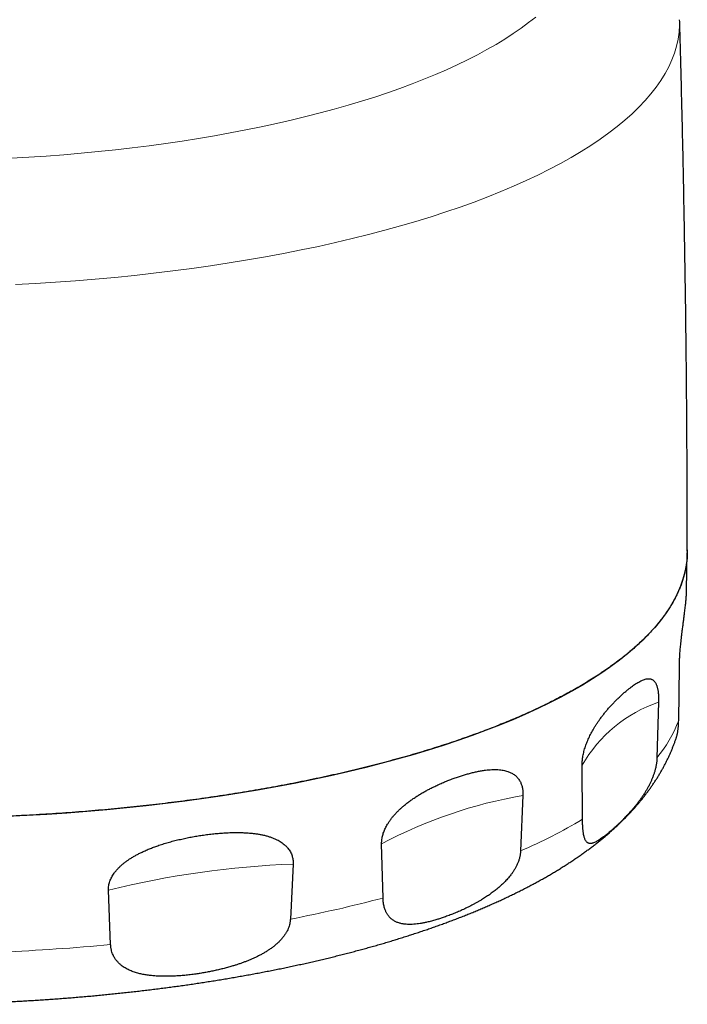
# Model space of a CAD drawing. Header units: millimetres. Extents: x 8 to 495, y 12 to 550.
# Tile 2 of 39: x 277 to 303, y 169 to 207. Entities that reach past the tile are written whole.
import ezdxf

# ---------------------------------------------------------------- set-up
doc = ezdxf.new("R2010")
doc.units = ezdxf.units.MM

msp = doc.modelspace()

# ---------------------------------------------------------------- linework, layer by layer
at = {"color": 7, "linetype": 'Continuous', "lineweight": 30}
for p, q in [((302.986, 184.876), (303.012, 186.287)), ((302.683, 179.861), (302.709, 181.935)), ((301.913, 180.567), (301.85, 178.429)), ((298.998, 176.074), (298.984, 178.148)), ((296.718, 176.988), (296.627, 174.861)), ((291.358, 173.058), (291.305, 175.136)), ((287.913, 174.361), (287.809, 172.247)), ((280.925, 171.272), (280.841, 173.359))]:
    msp.add_line(p, q, dxfattribs=at)
at = {"color": 8, "linetype": 'Continuous', "lineweight": 0, "flags": 128}
for points in [[(277.109, 201.416), (277.785, 201.455), (278.457, 201.501), (279.126, 201.553), (279.79, 201.611), (280.45, 201.674), (281.105, 201.744), (281.754, 201.819), (282.397, 201.9), (283.034, 201.987), (283.664, 202.08), (284.286, 202.178), (284.901, 202.282), (285.508, 202.391), (286.106, 202.505), (286.695, 202.625), (287.275, 202.75), (287.845, 202.881), (288.405, 203.016), (288.954, 203.156), (289.492, 203.301), (290.019, 203.451), (290.535, 203.606), (291.038, 203.765), (291.529, 203.929), (292.008, 204.097), (292.473, 204.269), (292.925, 204.445), (293.363, 204.625), (293.788, 204.809), (294.198, 204.997), (294.594, 205.189), (294.974, 205.384), (295.34, 205.582), (295.691, 205.784), (296.026, 205.988), (296.345, 206.196), (296.648, 206.406), (296.935, 206.619), (297.206, 206.834)], [(302.72, 206.731), (302.72, 206.515), (302.701, 206.249), (302.661, 205.983), (302.601, 205.718), (302.521, 205.453), (302.421, 205.189), (302.3, 204.926), (302.159, 204.664), (301.999, 204.403), (301.818, 204.144), (301.618, 203.887), (301.398, 203.631), (301.158, 203.378), (300.899, 203.127), (300.621, 202.878), (300.324, 202.632), (300.008, 202.389), (299.674, 202.148), (299.321, 201.911), (298.95, 201.676), (298.562, 201.446), (298.156, 201.218), (297.733, 200.995), (297.292, 200.775), (296.835, 200.56), (296.362, 200.348), (295.872, 200.141), (295.367, 199.939), (294.847, 199.74), (294.311, 199.547), (293.761, 199.359), (293.197, 199.175), (292.619, 198.997), (292.027, 198.824), (291.422, 198.656), (290.805, 198.494), (290.175, 198.337), (289.534, 198.186), (288.881, 198.041), (288.218, 197.902), (287.544, 197.768), (286.859, 197.641), (286.166, 197.52), (285.463, 197.405), (284.752, 197.297), (284.033, 197.195), (283.306, 197.099), (282.572, 197.01), (281.832, 196.928), (281.085, 196.852), (280.333, 196.783), (279.576, 196.721), (278.815, 196.666), (278.049, 196.617), (277.28, 196.575)]]:
    msp.add_lwpolyline(points, dxfattribs=at)
at = {"color": 7, "linetype": 'Continuous', "lineweight": 30, "flags": 128}
for points in [[(303.006, 186.133), (303.002, 186.084), (302.971, 185.816), (302.92, 185.547), (302.848, 185.28), (302.756, 185.013), (302.643, 184.747), (302.51, 184.483), (302.357, 184.219), (302.184, 183.957), (301.99, 183.697), (301.777, 183.438), (301.544, 183.182), (301.292, 182.927), (301.02, 182.675), (300.729, 182.426), (300.419, 182.179), (300.09, 181.935), (299.743, 181.694), (299.377, 181.457), (298.993, 181.222), (298.592, 180.991), (298.173, 180.764), (297.736, 180.541), (297.283, 180.321), (296.813, 180.106), (296.327, 179.895), (295.825, 179.689), (295.307, 179.487), (294.774, 179.29), (294.226, 179.097), (293.663, 178.91), (293.086, 178.727), (292.496, 178.55), (291.892, 178.379), (291.275, 178.212), (290.646, 178.052), (290.005, 177.896), (289.352, 177.747), (288.687, 177.604), (288.013, 177.467), (287.327, 177.335), (286.632, 177.21), (285.928, 177.091), (285.215, 176.979), (284.493, 176.873), (283.764, 176.773), (283.027, 176.68), (282.283, 176.594), (281.533, 176.514), (280.777, 176.442), (280.016, 176.375), (279.25, 176.316), (278.48, 176.264), (277.706, 176.218), (276.928, 176.18)], [(303.012, 186.4), (303.013, 186.353), (303.01, 186.214)]]:
    msp.add_lwpolyline(points, dxfattribs=at)
at = {"color": 8, "linetype": 'Continuous', "lineweight": 0}
for centre, radius, start, end in [((303.659, 175.469), 5.389, 108.9052, 150.1885), ((297.862, 181.706), 5.162, 320.5858, 339.0513), ((299.77, 159.226), 18.022, 99.7491, 118.0144), ((288.113, 194.418), 21.33, 293.5263, 300.6868), ((289.27, 139.321), 35.066, 92.2175, 103.9093), ((277.491, 225.567), 54.309, 280.952, 284.7935), ((273.198, 253.928), 83.016, 272.4438, 275.3401)]:
    msp.add_arc(centre, radius, start, end, dxfattribs=at)
at = {"color": 7, "linetype": 'Continuous', "lineweight": 30}
for points, knots in [([(303.013, 186.36), (303.012, 186.583), (303.012, 187.229), (303.01, 188.298), (303.006, 189.567), (302.999, 190.836), (302.99, 192.104), (302.978, 193.373), (302.965, 194.642), (302.949, 195.91), (302.93, 197.179), (302.91, 198.447), (302.887, 199.716), (302.862, 200.984), (302.835, 202.253), (302.805, 203.521), (302.774, 204.789), (302.745, 205.859), (302.727, 206.506), (302.72, 206.731)], [0, 0, 0, 0, 0.032857, 0.09513, 0.157403, 0.219676, 0.281949, 0.344222, 0.406494, 0.468767, 0.531038, 0.59331, 0.655581, 0.717852, 0.780122, 0.842392, 0.904662, 0.96693, 1, 1, 1, 1]), ([(303.012, 186.36), (303.012, 186.35), (303.013, 186.291), (303.009, 186.183), (302.999, 186.035), (302.982, 185.887), (302.957, 185.732), (302.925, 185.57), (302.883, 185.401), (302.832, 185.232), (302.774, 185.064), (302.707, 184.896), (302.632, 184.727), (302.548, 184.559), (302.457, 184.391), (302.357, 184.224), (302.248, 184.056), (302.13, 183.887), (302.002, 183.717), (301.865, 183.548), (301.721, 183.379), (301.567, 183.212), (301.405, 183.044), (301.233, 182.877), (301.054, 182.712), (300.866, 182.547), (300.668, 182.382), (300.46, 182.217), (300.242, 182.052), (300.016, 181.888), (299.78, 181.726), (299.536, 181.565), (299.285, 181.405), (299.025, 181.247), (298.762, 181.094), (298.497, 180.945), (298.229, 180.8), (297.953, 180.657), (297.671, 180.515), (297.381, 180.374), (297.084, 180.235), (296.78, 180.098), (296.477, 179.966), (296.176, 179.839), (295.877, 179.716), (295.572, 179.596), (295.255, 179.474), (294.925, 179.351), (294.582, 179.228), (294.233, 179.106), (293.878, 178.987), (293.516, 178.869), (293.148, 178.753), (292.773, 178.639), (292.393, 178.527), (292.008, 178.417), (291.614, 178.309), (291.214, 178.203), (290.805, 178.098), (290.392, 177.996), (289.973, 177.896), (289.549, 177.798), (289.118, 177.703), (288.682, 177.61), (288.241, 177.519), (287.796, 177.431), (287.351, 177.347), (286.907, 177.266), (286.464, 177.188), (286.017, 177.113), (285.566, 177.04), (285.111, 176.97), (284.651, 176.902), (284.187, 176.837), (283.72, 176.775), (283.25, 176.715), (282.774, 176.657), (282.293, 176.602), (281.807, 176.549), (281.317, 176.5), (280.826, 176.453), (280.331, 176.409), (279.832, 176.367), (279.33, 176.329), (278.827, 176.293), (278.322, 176.261), (277.847, 176.233), (277.405, 176.209), (276.994, 176.19), (276.583, 176.172), (276.17, 176.156), (275.756, 176.142), (275.313, 176.129), (274.841, 176.118), (274.339, 176.109), (273.836, 176.103), (273.333, 176.099), (272.829, 176.099), (272.324, 176.101), (271.818, 176.107), (271.312, 176.115), (270.806, 176.126), (270.327, 176.14), (269.873, 176.155), (269.446, 176.172), (269.019, 176.19), (268.592, 176.211), (268.166, 176.234), (267.747, 176.258), (267.334, 176.284), (266.927, 176.312), (266.521, 176.342), (266.117, 176.374), (265.713, 176.407), (265.282, 176.445), (264.826, 176.488), (264.343, 176.536), (263.863, 176.588), (263.385, 176.641), (262.909, 176.698), (262.435, 176.758), (261.962, 176.82), (261.493, 176.885), (261.027, 176.953), (260.588, 177.02), (260.174, 177.086), (259.787, 177.15), (259.402, 177.216), (259.019, 177.283), (258.64, 177.353), (258.267, 177.424), (257.903, 177.495), (257.546, 177.568), (257.192, 177.642), (256.84, 177.717), (256.492, 177.795), (256.122, 177.879), (255.734, 177.971), (255.326, 178.071), (254.923, 178.174), (254.526, 178.278), (254.133, 178.385), (253.744, 178.495), (253.359, 178.607), (252.98, 178.721), (252.607, 178.838), (252.258, 178.95), (251.93, 179.059), (251.625, 179.164), (251.324, 179.27), (251.027, 179.378), (250.735, 179.487), (250.433, 179.603), (250.123, 179.726), (249.806, 179.857), (249.495, 179.989), (249.19, 180.122), (248.892, 180.258), (248.599, 180.396), (248.312, 180.536), (248.033, 180.677), (247.76, 180.82), (247.491, 180.966), (247.228, 181.114), (246.969, 181.266), (246.718, 181.419), (246.475, 181.573), (246.239, 181.729), (246.011, 181.888), (245.789, 182.047), (245.576, 182.208), (245.371, 182.371), (245.177, 182.532), (244.993, 182.693), (244.818, 182.852), (244.652, 183.013), (244.493, 183.174), (244.342, 183.337), (244.199, 183.501), (244.063, 183.666), (243.936, 183.832), (243.816, 183.999), (243.704, 184.167), (243.6, 184.337), (243.504, 184.508), (243.416, 184.68), (243.336, 184.853), (243.266, 185.026), (243.203, 185.2), (243.15, 185.375), (243.105, 185.55), (243.068, 185.726), (243.04, 185.905), (243.022, 186.087), (243.013, 186.24), (243.013, 186.331), (243.014, 186.36)], [0, 0, 0, 0, 0.000899, 0.005487, 0.010083, 0.01468, 0.019276, 0.024533, 0.029792, 0.035051, 0.040309, 0.045566, 0.05086, 0.056155, 0.06145, 0.066744, 0.072038, 0.07748, 0.082922, 0.088366, 0.093808, 0.09925, 0.104732, 0.110215, 0.115699, 0.121182, 0.126664, 0.132281, 0.137897, 0.143521, 0.149145, 0.154782, 0.160421, 0.166022, 0.171626, 0.176944, 0.182263, 0.187582, 0.1929, 0.198242, 0.203585, 0.208928, 0.21427, 0.219213, 0.224156, 0.229104, 0.234052, 0.239336, 0.244622, 0.249908, 0.255193, 0.260478, 0.265799, 0.271122, 0.276444, 0.281767, 0.287088, 0.292503, 0.297918, 0.303335, 0.30875, 0.314165, 0.319619, 0.325074, 0.33053, 0.335985, 0.34144, 0.346724, 0.35201, 0.357296, 0.362581, 0.367866, 0.373187, 0.378509, 0.383832, 0.389155, 0.394476, 0.399891, 0.405306, 0.410722, 0.416138, 0.421553, 0.427007, 0.432462, 0.437918, 0.443373, 0.448827, 0.453228, 0.457629, 0.462029, 0.466437, 0.470846, 0.475254, 0.480589, 0.485925, 0.491261, 0.496598, 0.501933, 0.507306, 0.51268, 0.518054, 0.523429, 0.528802, 0.533366, 0.537931, 0.542496, 0.547069, 0.551642, 0.556215, 0.560616, 0.565017, 0.569417, 0.573825, 0.578234, 0.582642, 0.587977, 0.593313, 0.598649, 0.603986, 0.609321, 0.614694, 0.620068, 0.625442, 0.630817, 0.63619, 0.640754, 0.645319, 0.649884, 0.654457, 0.65903, 0.663604, 0.668006, 0.672409, 0.676812, 0.681222, 0.685632, 0.690043, 0.695363, 0.700684, 0.706005, 0.711327, 0.716647, 0.722004, 0.727363, 0.732722, 0.738081, 0.743439, 0.748027, 0.752615, 0.757202, 0.761799, 0.766395, 0.770992, 0.776249, 0.781507, 0.786766, 0.792024, 0.797282, 0.802575, 0.80787, 0.813165, 0.81846, 0.823753, 0.829195, 0.834638, 0.840081, 0.845524, 0.850966, 0.856448, 0.861931, 0.867414, 0.872897, 0.878379, 0.883664, 0.888949, 0.894235, 0.899521, 0.904805, 0.910127, 0.915449, 0.920772, 0.926095, 0.931416, 0.93683, 0.942246, 0.947662, 0.953078, 0.958492, 0.963946, 0.969402, 0.974858, 0.980313, 0.985767, 0.99155, 0.997335, 1, 1, 1, 1]), ([(302.709, 181.935), (302.709, 181.958), (302.71, 182.003), (302.712, 182.077), (302.715, 182.156), (302.719, 182.24), (302.724, 182.325), (302.73, 182.417), (302.737, 182.514), (302.746, 182.615), (302.755, 182.716), (302.764, 182.805), (302.772, 182.881), (302.778, 182.945), (302.785, 183.008), (302.792, 183.07), (302.8, 183.131), (302.809, 183.212), (302.82, 183.3), (302.832, 183.396), (302.843, 183.482), (302.854, 183.564), (302.864, 183.644), (302.874, 183.722), (302.884, 183.798), (302.894, 183.871), (302.905, 183.957), (302.916, 184.053), (302.929, 184.158), (302.94, 184.258), (302.951, 184.354), (302.96, 184.446), (302.967, 184.534), (302.974, 184.619), (302.979, 184.695), (302.982, 184.764), (302.985, 184.823), (302.985, 184.86), (302.986, 184.876)], [0, 0, 0, 0, 0.016526, 0.033153, 0.051879, 0.070744, 0.090018, 0.10942, 0.132722, 0.156195, 0.180131, 0.204196, 0.220442, 0.236688, 0.253037, 0.269386, 0.285992, 0.302599, 0.335938, 0.362089, 0.38824, 0.414534, 0.440829, 0.467463, 0.494098, 0.520813, 0.547529, 0.590615, 0.633703, 0.676969, 0.720237, 0.763932, 0.807628, 0.851427, 0.895227, 0.932109, 0.969004, 1, 1, 1, 1]), ([(300.705, 181.02), (300.733, 181.043), (300.79, 181.09), (300.874, 181.154), (300.955, 181.213), (301.036, 181.268), (301.114, 181.317), (301.191, 181.361), (301.266, 181.398), (301.337, 181.428), (301.403, 181.449), (301.465, 181.462), (301.52, 181.467), (301.569, 181.465), (301.612, 181.457), (301.653, 181.442), (301.689, 181.423), (301.72, 181.399), (301.746, 181.374), (301.77, 181.344), (301.794, 181.309), (301.816, 181.268), (301.835, 181.224), (301.851, 181.179), (301.864, 181.133), (301.876, 181.082), (301.887, 181.028), (301.896, 180.97), (301.903, 180.909), (301.909, 180.845), (301.913, 180.779), (301.915, 180.709), (301.915, 180.639), (301.914, 180.591), (301.913, 180.567)], [0, 0, 0, 0, 0.048494, 0.097003, 0.14551, 0.194002, 0.243062, 0.292145, 0.341221, 0.390271, 0.434668, 0.479077, 0.523465, 0.557393, 0.591352, 0.625298, 0.659208, 0.683264, 0.707393, 0.73154, 0.75566, 0.779729, 0.803744, 0.822464, 0.841246, 0.860034, 0.878785, 0.89748, 0.914851, 0.932275, 0.949691, 0.967051, 0.983525, 1, 1, 1, 1]), ([(298.984, 178.148), (298.984, 178.166), (298.984, 178.202), (298.987, 178.266), (298.993, 178.338), (299.002, 178.419), (299.016, 178.501), (299.033, 178.588), (299.055, 178.679), (299.081, 178.774), (299.111, 178.867), (299.143, 178.959), (299.179, 179.051), (299.219, 179.145), (299.262, 179.24), (299.308, 179.332), (299.354, 179.42), (299.405, 179.512), (299.462, 179.607), (299.523, 179.705), (299.584, 179.798), (299.654, 179.898), (299.731, 180.003), (299.816, 180.113), (299.905, 180.223), (299.999, 180.333), (300.097, 180.442), (300.194, 180.545), (300.289, 180.642), (300.389, 180.74), (300.493, 180.837), (300.6, 180.933), (300.67, 180.991), (300.705, 181.02)], [0, 0, 0, 0, 0.012704, 0.025408, 0.043244, 0.061144, 0.079051, 0.0969, 0.118309, 0.139803, 0.161354, 0.1829, 0.204353, 0.229001, 0.253699, 0.278432, 0.303165, 0.327842, 0.35862, 0.389427, 0.420244, 0.451035, 0.493017, 0.53502, 0.577011, 0.626438, 0.675901, 0.725388, 0.774872, 0.824316, 0.882872, 0.941442, 1, 1, 1, 1]), ([(302.592, 179.204), (302.595, 179.211), (302.6, 179.228), (302.609, 179.259), (302.619, 179.294), (302.628, 179.333), (302.637, 179.374), (302.645, 179.418), (302.653, 179.465), (302.659, 179.511), (302.665, 179.556), (302.669, 179.6), (302.673, 179.645), (302.677, 179.702), (302.681, 179.773), (302.682, 179.832), (302.683, 179.861)], [0, 0, 0, 0, 0.050173, 0.12137, 0.192898, 0.26455, 0.337707, 0.411026, 0.484878, 0.558929, 0.617974, 0.677136, 0.736674, 0.796347, 0.897806, 1, 1, 1, 1]), ([(243.433, 179.204), (243.44, 179.183), (243.459, 179.124), (243.493, 179.028), (243.536, 178.913), (243.581, 178.798), (243.629, 178.684), (243.679, 178.57), (243.731, 178.456), (243.785, 178.342), (243.842, 178.229), (243.901, 178.116), (243.962, 178.003), (244.026, 177.891), (244.093, 177.779), (244.161, 177.667), (244.233, 177.555), (244.306, 177.444), (244.382, 177.333), (244.461, 177.222), (244.542, 177.112), (244.626, 177.002), (244.712, 176.892), (244.8, 176.782), (244.892, 176.673), (244.985, 176.565), (245.082, 176.456), (245.181, 176.348), (245.282, 176.241), (245.386, 176.134), (245.493, 176.027), (245.602, 175.921), (245.714, 175.816), (245.828, 175.711), (245.945, 175.607), (246.064, 175.503), (246.185, 175.4), (246.309, 175.298), (246.436, 175.196), (246.564, 175.095), (246.695, 174.995), (246.828, 174.896), (246.963, 174.798), (247.1, 174.7), (247.24, 174.603), (247.381, 174.508), (247.525, 174.413), (247.67, 174.318), (247.817, 174.225), (247.967, 174.133), (248.118, 174.042), (248.271, 173.951), (248.425, 173.862), (248.582, 173.773), (248.74, 173.686), (248.899, 173.599), (249.061, 173.513), (249.224, 173.428), (249.389, 173.344), (249.555, 173.261), (249.723, 173.179), (249.892, 173.097), (250.064, 173.017), (250.236, 172.937), (250.41, 172.859), (250.586, 172.781), (250.763, 172.704), (250.941, 172.628), (251.121, 172.553), (251.303, 172.478), (251.485, 172.405), (251.67, 172.332), (251.855, 172.26), (252.042, 172.189), (252.231, 172.119), (252.421, 172.049), (252.612, 171.981), (252.804, 171.913), (252.998, 171.846), (253.193, 171.78), (253.39, 171.714), (253.587, 171.649), (253.786, 171.586), (253.987, 171.522), (254.188, 171.46), (254.391, 171.399), (254.595, 171.338), (254.801, 171.278), (255.007, 171.219), (255.215, 171.16), (255.424, 171.103), (255.634, 171.046), (255.845, 170.99), (256.058, 170.934), (256.271, 170.88), (256.486, 170.826), (256.702, 170.773), (256.919, 170.72), (257.137, 170.669), (257.356, 170.618), (257.577, 170.568), (257.798, 170.519), (258.02, 170.47), (258.244, 170.423), (258.468, 170.376), (258.693, 170.329), (258.92, 170.284), (259.147, 170.239), (259.375, 170.195), (259.605, 170.152), (259.835, 170.11), (260.066, 170.068), (260.298, 170.027), (260.531, 169.987), (260.765, 169.948), (260.999, 169.91), (261.235, 169.872), (261.471, 169.835), (261.708, 169.799), (261.946, 169.763), (262.184, 169.729), (262.424, 169.695), (262.664, 169.662), (262.905, 169.629), (263.147, 169.598), (263.389, 169.567), (263.632, 169.537), (263.875, 169.508), (264.12, 169.479), (264.365, 169.452), (264.61, 169.425), (264.856, 169.399), (265.103, 169.373), (265.35, 169.349), (265.598, 169.325), (265.846, 169.302), (266.095, 169.28), (266.344, 169.259), (266.594, 169.238), (266.844, 169.218), (267.095, 169.199), (267.346, 169.181), (267.598, 169.164), (267.85, 169.147), (268.102, 169.131), (268.355, 169.116), (268.608, 169.102), (268.861, 169.089), (269.114, 169.076), (269.368, 169.064), (269.622, 169.053), (269.877, 169.043), (270.131, 169.033), (270.386, 169.025), (270.641, 169.017), (270.896, 169.01), (271.151, 169.004), (271.407, 168.998), (271.662, 168.994), (271.918, 168.99), (272.174, 168.987), (272.43, 168.985), (272.685, 168.983), (272.941, 168.983), (273.197, 168.983), (273.453, 168.984), (273.709, 168.985), (273.964, 168.988), (274.22, 168.991), (274.476, 168.996), (274.731, 169.001), (274.986, 169.006), (275.242, 169.013), (275.497, 169.02), (275.752, 169.029), (276.006, 169.038), (276.261, 169.047), (276.515, 169.058), (276.769, 169.069), (277.023, 169.081), (277.276, 169.094), (277.529, 169.108), (277.782, 169.123), (278.034, 169.138), (278.286, 169.154), (278.538, 169.171), (278.789, 169.189), (279.04, 169.208), (279.291, 169.227), (279.541, 169.247), (279.79, 169.268), (280.039, 169.29), (280.288, 169.312), (280.536, 169.335), (280.783, 169.359), (281.03, 169.384), (281.277, 169.41), (281.522, 169.436), (281.768, 169.464), (282.012, 169.492), (282.256, 169.52), (282.499, 169.55), (282.742, 169.58), (282.984, 169.611), (283.225, 169.643), (283.465, 169.676), (283.705, 169.709), (283.944, 169.743), (284.182, 169.778), (284.42, 169.814), (284.656, 169.851), (284.892, 169.888), (285.127, 169.926), (285.361, 169.965), (285.595, 170.005), (285.827, 170.045), (286.058, 170.086), (286.289, 170.128), (286.519, 170.171), (286.747, 170.214), (286.975, 170.258), (287.202, 170.303), (287.428, 170.349), (287.652, 170.395), (287.876, 170.443), (288.099, 170.491), (288.321, 170.539), (288.541, 170.589), (288.761, 170.639), (288.98, 170.69), (289.197, 170.742), (289.413, 170.795), (289.629, 170.848), (289.843, 170.902), (290.056, 170.957), (290.267, 171.013), (290.478, 171.069), (290.687, 171.126), (290.896, 171.184), (291.103, 171.243), (291.308, 171.302), (291.513, 171.363), (291.716, 171.424), (291.918, 171.485), (292.119, 171.548), (292.319, 171.611), (292.517, 171.675), (292.714, 171.74), (292.91, 171.806), (293.104, 171.872), (293.297, 171.94), (293.489, 172.008), (293.679, 172.076), (293.868, 172.146), (294.056, 172.217), (294.242, 172.288), (294.427, 172.36), (294.61, 172.433), (294.792, 172.507), (294.973, 172.581), (295.152, 172.657), (295.33, 172.733), (295.506, 172.81), (295.68, 172.888), (295.854, 172.967), (296.025, 173.047), (296.196, 173.128), (296.364, 173.209), (296.532, 173.292), (296.697, 173.375), (296.861, 173.459), (297.024, 173.544), (297.184, 173.63), (297.343, 173.718), (297.501, 173.805), (297.657, 173.894), (297.811, 173.984), (297.963, 174.075), (298.114, 174.167), (298.262, 174.26), (298.409, 174.353), (298.554, 174.448), (298.698, 174.544), (298.839, 174.64), (298.978, 174.738), (299.115, 174.836), (299.25, 174.936), (299.383, 175.036), (299.514, 175.137), (299.643, 175.239), (299.769, 175.342), (299.893, 175.445), (300.015, 175.55), (300.134, 175.655), (300.251, 175.761), (300.366, 175.867), (300.478, 175.974), (300.587, 176.082), (300.694, 176.191), (300.799, 176.3), (300.901, 176.409), (301, 176.519), (301.096, 176.63), (301.19, 176.741), (301.282, 176.852), (301.37, 176.964), (301.456, 177.076), (301.54, 177.189), (301.621, 177.301), (301.699, 177.415), (301.775, 177.528), (301.848, 177.642), (301.918, 177.756), (301.987, 177.87), (302.052, 177.984), (302.115, 178.099), (302.176, 178.214), (302.234, 178.329), (302.289, 178.445), (302.342, 178.56), (302.393, 178.676), (302.441, 178.792), (302.487, 178.909), (302.531, 179.025), (302.566, 179.123), (302.585, 179.183), (302.592, 179.204)], [0, 0, 0, 0, 0.001334, 0.003886, 0.006451, 0.00903, 0.011623, 0.014232, 0.016858, 0.019501, 0.022161, 0.02484, 0.027538, 0.030256, 0.032995, 0.035754, 0.038536, 0.041339, 0.044165, 0.047014, 0.049886, 0.052781, 0.0557, 0.058642, 0.061608, 0.064597, 0.067609, 0.070643, 0.0737, 0.076777, 0.079876, 0.082994, 0.086131, 0.089286, 0.092457, 0.095645, 0.098847, 0.102062, 0.105289, 0.108527, 0.111775, 0.115031, 0.118294, 0.121564, 0.124838, 0.128117, 0.131399, 0.134683, 0.137968, 0.141254, 0.144539, 0.147824, 0.151108, 0.154389, 0.157669, 0.160945, 0.164219, 0.16749, 0.170757, 0.17402, 0.17728, 0.180536, 0.183788, 0.187035, 0.190279, 0.193518, 0.196754, 0.199985, 0.203211, 0.206434, 0.209652, 0.212867, 0.216077, 0.219284, 0.222486, 0.225685, 0.228879, 0.23207, 0.235258, 0.238442, 0.241622, 0.244799, 0.247972, 0.251143, 0.25431, 0.257474, 0.260634, 0.263792, 0.266947, 0.270099, 0.273249, 0.276396, 0.27954, 0.282681, 0.28582, 0.288957, 0.292091, 0.295223, 0.298353, 0.301481, 0.304607, 0.30773, 0.310852, 0.313971, 0.317089, 0.320205, 0.323319, 0.326432, 0.329542, 0.332652, 0.335759, 0.338865, 0.34197, 0.345073, 0.348175, 0.351275, 0.354374, 0.357472, 0.360568, 0.363664, 0.366758, 0.369851, 0.372943, 0.376034, 0.379124, 0.382213, 0.385301, 0.388388, 0.391474, 0.39456, 0.397644, 0.400728, 0.403811, 0.406893, 0.409975, 0.413055, 0.416136, 0.419215, 0.422294, 0.425372, 0.42845, 0.431528, 0.434604, 0.437681, 0.440757, 0.443832, 0.446907, 0.449982, 0.453056, 0.45613, 0.459203, 0.462277, 0.46535, 0.468423, 0.471495, 0.474568, 0.47764, 0.480712, 0.483784, 0.486856, 0.489927, 0.492999, 0.496071, 0.499142, 0.502214, 0.505285, 0.508357, 0.511428, 0.5145, 0.517572, 0.520643, 0.523715, 0.526788, 0.52986, 0.532932, 0.536005, 0.539078, 0.542151, 0.545224, 0.548298, 0.551372, 0.554447, 0.557521, 0.560596, 0.563672, 0.566748, 0.569824, 0.572901, 0.575979, 0.579057, 0.582135, 0.585214, 0.588294, 0.591374, 0.594455, 0.597537, 0.600619, 0.603703, 0.606786, 0.609871, 0.612957, 0.616043, 0.61913, 0.622219, 0.625308, 0.628398, 0.631489, 0.634581, 0.637675, 0.640769, 0.643865, 0.646962, 0.65006, 0.653159, 0.65626, 0.659362, 0.662465, 0.66557, 0.668676, 0.671784, 0.674894, 0.678005, 0.681117, 0.684232, 0.687348, 0.690466, 0.693586, 0.696708, 0.699832, 0.702958, 0.706086, 0.709216, 0.712348, 0.715483, 0.71862, 0.721759, 0.724901, 0.728045, 0.731193, 0.734342, 0.737495, 0.74065, 0.743808, 0.74697, 0.750134, 0.753301, 0.756472, 0.759646, 0.762823, 0.766004, 0.769188, 0.772376, 0.775568, 0.778763, 0.781962, 0.785165, 0.788372, 0.791583, 0.794798, 0.798017, 0.801241, 0.804469, 0.807701, 0.810937, 0.814177, 0.817422, 0.820671, 0.823925, 0.827182, 0.830444, 0.833709, 0.836979, 0.840252, 0.843529, 0.846809, 0.850092, 0.853377, 0.856665, 0.859955, 0.863246, 0.866538, 0.86983, 0.873121, 0.876411, 0.879698, 0.882982, 0.886262, 0.889536, 0.892804, 0.896065, 0.899316, 0.902558, 0.905788, 0.909006, 0.912209, 0.915398, 0.91857, 0.921725, 0.924862, 0.927978, 0.931075, 0.934149, 0.937202, 0.940232, 0.943239, 0.946223, 0.949182, 0.952118, 0.95503, 0.957917, 0.960781, 0.963622, 0.966439, 0.969234, 0.972006, 0.974757, 0.977486, 0.980195, 0.982884, 0.985554, 0.988206, 0.99084, 0.993457, 0.996058, 0.998643, 1, 1, 1, 1]), ([(301.85, 178.429), (301.849, 178.408), (301.847, 178.37), (301.843, 178.312), (301.837, 178.256), (301.829, 178.2), (301.819, 178.143), (301.808, 178.086), (301.795, 178.028), (301.78, 177.97), (301.759, 177.895), (301.73, 177.804), (301.691, 177.697), (301.648, 177.592), (301.6, 177.486), (301.548, 177.378), (301.49, 177.271), (301.43, 177.167), (301.367, 177.065), (301.303, 176.966), (301.237, 176.87), (301.17, 176.778), (301.104, 176.691), (301.039, 176.608), (300.975, 176.529), (300.911, 176.453), (300.847, 176.379), (300.783, 176.308), (300.72, 176.239), (300.657, 176.173), (300.589, 176.101), (300.514, 176.026), (300.435, 175.948), (300.357, 175.873), (300.28, 175.802), (300.205, 175.733), (300.131, 175.668), (300.059, 175.606), (300.013, 175.568), (299.99, 175.548)], [0, 0, 0, 0, 0.01412, 0.026581, 0.039075, 0.051663, 0.064283, 0.077247, 0.090243, 0.103325, 0.116435, 0.141378, 0.166474, 0.191987, 0.217617, 0.246261, 0.27502, 0.304082, 0.333225, 0.363256, 0.39335, 0.423611, 0.453919, 0.482773, 0.511657, 0.540623, 0.569613, 0.598855, 0.628117, 0.657433, 0.686766, 0.725624, 0.764514, 0.803494, 0.842502, 0.881814, 0.921151, 0.960563, 1, 1, 1, 1]), ([(294.207, 177.694), (294.259, 177.712), (294.362, 177.746), (294.514, 177.793), (294.668, 177.836), (294.823, 177.875), (294.978, 177.909), (295.132, 177.938), (295.274, 177.959), (295.405, 177.973), (295.525, 177.981), (295.643, 177.984), (295.759, 177.981), (295.866, 177.971), (295.963, 177.956), (296.05, 177.937), (296.129, 177.914), (296.199, 177.888), (296.26, 177.86), (296.32, 177.828), (296.377, 177.791), (296.429, 177.75), (296.478, 177.705), (296.524, 177.655), (296.566, 177.598), (296.602, 177.541), (296.631, 177.484), (296.654, 177.428), (296.675, 177.368), (296.692, 177.305), (296.705, 177.237), (296.714, 177.166), (296.719, 177.093), (296.719, 177.033), (296.718, 176.997), (296.718, 176.988)], [0, 0, 0, 0, 0.047216, 0.094438, 0.141653, 0.191101, 0.24057, 0.290033, 0.339474, 0.379757, 0.420078, 0.4604, 0.500697, 0.540961, 0.573288, 0.605626, 0.637947, 0.662684, 0.687445, 0.712197, 0.736923, 0.759949, 0.783049, 0.80615, 0.829204, 0.852191, 0.869766, 0.887382, 0.904988, 0.92255, 0.940252, 0.958016, 0.975775, 0.99347, 1, 1, 1, 1]), ([(291.305, 175.136), (291.304, 175.151), (291.304, 175.182), (291.306, 175.239), (291.313, 175.307), (291.327, 175.386), (291.345, 175.466), (291.369, 175.545), (291.397, 175.623), (291.43, 175.699), (291.466, 175.774), (291.506, 175.848), (291.555, 175.93), (291.616, 176.021), (291.688, 176.119), (291.765, 176.212), (291.844, 176.301), (291.926, 176.386), (292.011, 176.467), (292.096, 176.545), (292.194, 176.628), (292.304, 176.715), (292.426, 176.806), (292.554, 176.894), (292.687, 176.981), (292.824, 177.065), (292.962, 177.144), (293.1, 177.219), (293.238, 177.289), (293.386, 177.361), (293.543, 177.434), (293.711, 177.507), (293.878, 177.574), (294.043, 177.637), (294.153, 177.675), (294.207, 177.694)], [0, 0, 0, 0, 0.010558, 0.021116, 0.038991, 0.05693, 0.074878, 0.092764, 0.11069, 0.128671, 0.146685, 0.164694, 0.182643, 0.209345, 0.236109, 0.262895, 0.289629, 0.316451, 0.343299, 0.370156, 0.39699, 0.433617, 0.470263, 0.506897, 0.547423, 0.587982, 0.628569, 0.669168, 0.709756, 0.750303, 0.800223, 0.850167, 0.900124, 0.950075, 1, 1, 1, 1]), ([(299.99, 175.548), (299.958, 175.522), (299.894, 175.471), (299.808, 175.404), (299.728, 175.346), (299.656, 175.297), (299.586, 175.253), (299.52, 175.216), (299.456, 175.186), (299.406, 175.167), (299.368, 175.156), (299.34, 175.151), (299.313, 175.147), (299.285, 175.147), (299.256, 175.15), (299.227, 175.158), (299.199, 175.171), (299.172, 175.19), (299.147, 175.215), (299.124, 175.247), (299.102, 175.287), (299.082, 175.334), (299.065, 175.387), (299.052, 175.437), (299.043, 175.482), (299.037, 175.518), (299.031, 175.556), (299.024, 175.603), (299.018, 175.658), (299.012, 175.723), (299.007, 175.794), (299.004, 175.861), (299.001, 175.919), (299, 175.969), (298.999, 176.021), (298.998, 176.057), (298.998, 176.074)], [0, 0, 0, 0, 0.055238, 0.110543, 0.1588, 0.207106, 0.255569, 0.30409, 0.353329, 0.402645, 0.427433, 0.452233, 0.477075, 0.501933, 0.532423, 0.562949, 0.593601, 0.624303, 0.655653, 0.687079, 0.71878, 0.750598, 0.779313, 0.808158, 0.822812, 0.83749, 0.852244, 0.867028, 0.887324, 0.907713, 0.928424, 0.94926, 0.961863, 0.974497, 0.987231, 1, 1, 1, 1]), ([(284.483, 175.472), (284.558, 175.482), (284.708, 175.503), (284.932, 175.527), (285.155, 175.546), (285.376, 175.56), (285.581, 175.567), (285.769, 175.569), (285.94, 175.566), (286.111, 175.559), (286.269, 175.547), (286.415, 175.532), (286.549, 175.513), (286.682, 175.49), (286.813, 175.462), (286.939, 175.428), (287.062, 175.389), (287.179, 175.345), (287.285, 175.297), (287.378, 175.247), (287.46, 175.196), (287.538, 175.14), (287.601, 175.087), (287.65, 175.04), (287.694, 174.993), (287.741, 174.936), (287.788, 174.866), (287.829, 174.791), (287.861, 174.716), (287.884, 174.643), (287.9, 174.572), (287.911, 174.499), (287.915, 174.429), (287.914, 174.382), (287.913, 174.361)], [0, 0, 0, 0, 0.052611, 0.105252, 0.1579, 0.210534, 0.263138, 0.304794, 0.346467, 0.388136, 0.429785, 0.46373, 0.497707, 0.531685, 0.565643, 0.59957, 0.632324, 0.665093, 0.697835, 0.723205, 0.748615, 0.77401, 0.799359, 0.813724, 0.828088, 0.84986, 0.871701, 0.893521, 0.915263, 0.932815, 0.950427, 0.968032, 0.985576, 1, 1, 1, 1]), ([(280.841, 173.359), (280.841, 173.36), (280.839, 173.389), (280.84, 173.447), (280.85, 173.532), (280.868, 173.617), (280.893, 173.7), (280.925, 173.781), (280.964, 173.86), (281.009, 173.937), (281.063, 174.018), (281.129, 174.103), (281.207, 174.191), (281.291, 174.274), (281.379, 174.352), (281.471, 174.426), (281.571, 174.5), (281.68, 174.573), (281.798, 174.646), (281.918, 174.713), (282.04, 174.777), (282.176, 174.842), (282.325, 174.909), (282.488, 174.975), (282.652, 175.036), (282.831, 175.098), (283.024, 175.159), (283.231, 175.218), (283.438, 175.271), (283.647, 175.32), (283.856, 175.365), (284.065, 175.405), (284.275, 175.441), (284.414, 175.462), (284.483, 175.472)], [0, 0, 0, 0, 0.000646, 0.020162, 0.039766, 0.059377, 0.078904, 0.098268, 0.117691, 0.137129, 0.156513, 0.181828, 0.207228, 0.23271, 0.258238, 0.283742, 0.309126, 0.338981, 0.368873, 0.398792, 0.428711, 0.458588, 0.497195, 0.535827, 0.574468, 0.613086, 0.661127, 0.709193, 0.757264, 0.805314, 0.853977, 0.902655, 0.951335, 1, 1, 1, 1]), ([(296.627, 174.861), (296.626, 174.842), (296.624, 174.805), (296.617, 174.749), (296.608, 174.692), (296.597, 174.636), (296.582, 174.578), (296.565, 174.521), (296.545, 174.463), (296.523, 174.406), (296.499, 174.35), (296.474, 174.296), (296.438, 174.226), (296.388, 174.139), (296.323, 174.039), (296.257, 173.948), (296.193, 173.867), (296.131, 173.795), (296.067, 173.725), (296.001, 173.656), (295.933, 173.59), (295.863, 173.525), (295.792, 173.462), (295.72, 173.403), (295.648, 173.345), (295.577, 173.29), (295.504, 173.237), (295.407, 173.168), (295.284, 173.085), (295.155, 173.004), (295.043, 172.937), (294.95, 172.884), (294.857, 172.832), (294.764, 172.783), (294.671, 172.735), (294.547, 172.673), (294.392, 172.6), (294.206, 172.518), (294.022, 172.442), (293.839, 172.371), (293.72, 172.329), (293.66, 172.308)], [0, 0, 0, 0, 0.012784, 0.025667, 0.038585, 0.051609, 0.064667, 0.078109, 0.091584, 0.105156, 0.118758, 0.131645, 0.144553, 0.170509, 0.196916, 0.223448, 0.244482, 0.265562, 0.286766, 0.308005, 0.329621, 0.351267, 0.37299, 0.394735, 0.41583, 0.436942, 0.458098, 0.479267, 0.521895, 0.564607, 0.591338, 0.618085, 0.644875, 0.671677, 0.698619, 0.725572, 0.77955, 0.834483, 0.889491, 0.944712, 1, 1, 1, 1]), ([(293.66, 172.308), (293.614, 172.293), (293.52, 172.262), (293.37, 172.216), (293.209, 172.171), (293.051, 172.132), (292.91, 172.102), (292.783, 172.08), (292.659, 172.062), (292.537, 172.051), (292.417, 172.045), (292.299, 172.046), (292.204, 172.053), (292.129, 172.063), (292.073, 172.073), (292.016, 172.087), (291.959, 172.103), (291.903, 172.123), (291.848, 172.146), (291.795, 172.174), (291.744, 172.206), (291.694, 172.242), (291.642, 172.287), (291.6, 172.331), (291.565, 172.374), (291.54, 172.409), (291.516, 172.446), (291.493, 172.486), (291.471, 172.529), (291.449, 172.579), (291.427, 172.637), (291.406, 172.704), (291.389, 172.777), (291.377, 172.844), (291.369, 172.904), (291.364, 172.954), (291.36, 173.005), (291.359, 173.041), (291.358, 173.058)], [0, 0, 0, 0, 0.043394, 0.086821, 0.142817, 0.198888, 0.242098, 0.285349, 0.328731, 0.372161, 0.416208, 0.460323, 0.504676, 0.526896, 0.54913, 0.573169, 0.597229, 0.621363, 0.645525, 0.670043, 0.6946, 0.719296, 0.744047, 0.774427, 0.789684, 0.804962, 0.820495, 0.836055, 0.851707, 0.867393, 0.887685, 0.908071, 0.928779, 0.949612, 0.962128, 0.974676, 0.987321, 1, 1, 1, 1]), ([(287.809, 172.247), (287.808, 172.239), (287.807, 172.213), (287.802, 172.17), (287.793, 172.105), (287.775, 172.026), (287.745, 171.934), (287.707, 171.843), (287.66, 171.751), (287.604, 171.658), (287.537, 171.566), (287.464, 171.477), (287.382, 171.39), (287.293, 171.305), (287.196, 171.223), (287.094, 171.144), (286.987, 171.069), (286.876, 170.998), (286.762, 170.93), (286.644, 170.866), (286.527, 170.807), (286.409, 170.751), (286.293, 170.7), (286.175, 170.651), (286.056, 170.604), (285.936, 170.56), (285.814, 170.519), (285.693, 170.479), (285.554, 170.437), (285.399, 170.392), (285.226, 170.347), (285.053, 170.305), (284.88, 170.266), (284.706, 170.23), (284.532, 170.198), (284.359, 170.169), (284.244, 170.152), (284.187, 170.143)], [0, 0, 0, 0, 0.006111, 0.017961, 0.02984, 0.051682, 0.073687, 0.096167, 0.118793, 0.143884, 0.16913, 0.194793, 0.220573, 0.248418, 0.276367, 0.304591, 0.332889, 0.361995, 0.391159, 0.420476, 0.449836, 0.477866, 0.505924, 0.534058, 0.562214, 0.590609, 0.619021, 0.647485, 0.675964, 0.716136, 0.756345, 0.796655, 0.836995, 0.877677, 0.918387, 0.95918, 1, 1, 1, 1]), ([(284.187, 170.143), (284.117, 170.134), (283.976, 170.115), (283.766, 170.092), (283.558, 170.075), (283.362, 170.063), (283.177, 170.056), (283.004, 170.055), (282.832, 170.058), (282.662, 170.066), (282.493, 170.08), (282.326, 170.1), (282.189, 170.124), (282.082, 170.146), (282, 170.166), (281.917, 170.189), (281.834, 170.215), (281.752, 170.244), (281.671, 170.277), (281.592, 170.313), (281.515, 170.354), (281.44, 170.399), (281.362, 170.452), (281.297, 170.505), (281.244, 170.554), (281.206, 170.593), (281.169, 170.634), (281.133, 170.678), (281.1, 170.725), (281.066, 170.778), (281.032, 170.84), (281, 170.911), (280.973, 170.987), (280.954, 171.056), (280.941, 171.117), (280.933, 171.167), (280.927, 171.219), (280.926, 171.254), (280.925, 171.272)], [0, 0, 0, 0, 0.050114, 0.100279, 0.150599, 0.200973, 0.244068, 0.287202, 0.330467, 0.373781, 0.417709, 0.461704, 0.505937, 0.528098, 0.550272, 0.574252, 0.598254, 0.62233, 0.646434, 0.670893, 0.695391, 0.720027, 0.744719, 0.775047, 0.790278, 0.80553, 0.821036, 0.83657, 0.852196, 0.867855, 0.888143, 0.908525, 0.92923, 0.950059, 0.962466, 0.974902, 0.987435, 1, 1, 1, 1])]:
    msp.add_open_spline(points, degree=3, knots=knots, dxfattribs=at)

doc.saveas('drawing.dxf')
